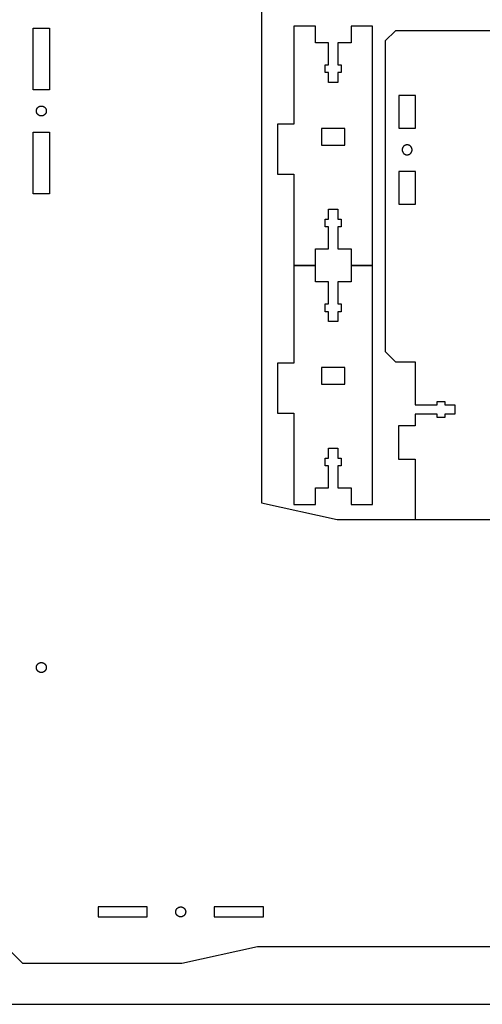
# Model space of a CAD drawing. Header units: millimetres. Extents: x 4719 to 5519, y -4846 to -4333.
# Tile 9 of 22: x 5125 to 5265, y -4846 to -4549. Entities that reach past the tile are written whole.
import ezdxf

# ---------------------------------------------------------------- set-up
doc = ezdxf.new("R2010")
doc.units = ezdxf.units.MM
doc.layers.add('Default', color=18, linetype='Continuous', true_color=0x000000)
doc.layers.add('Make2D$visible$Curves', color=18, linetype='Continuous', true_color=0x000000)

msp = doc.modelspace()

# ---------------------------------------------------------------- linework, layer by layer
at = {"layer": 'Default'}
for points in [[(4719.04, -4846.04), (5519.04, -4846.04), (5519.04, -4333.43), (4719.04, -4333.43)], [(5493.94, -4833.72), (5465.93, -4833.72), (5443.06, -4828.72), (5196.82, -4828.72), (5173.95, -4833.72), (5125.9, -4833.72), (5125.87, -4833.69), (5120.84, -4828.66), (5120.84, -4342.23), (5120.87, -4342.2), (5125.9, -4337.17), (5192.98, -4337.17), (5198.04, -4342.23), (5198.04, -4694.54), (5220.82, -4699.52), (5419.06, -4699.52), (5441.84, -4694.54), (5441.84, -4342.23), (5441.87, -4342.2), (5446.9, -4337.17), (5513.98, -4337.17), (5519.04, -4342.23), (5519.04, -4828.66), (5513.98, -4833.72)], [(5221.09, -4555.64), (5221.09, -4562.22), (5222.09, -4562.22), (5222.09, -4564.54), (5221.09, -4564.54), (5221.09, -4567.54), (5218.27, -4567.54), (5218.27, -4564.54), (5217.27, -4564.54), (5217.27, -4562.22), (5218.27, -4562.22), (5218.27, -4555.54), (5214.31, -4555.54), (5214.31, -4550.54), (5207.8, -4550.54), (5207.8, -4580.06), (5202.8, -4580.06), (5202.8, -4595.25), (5207.8, -4595.25), (5207.8, -4622.76), (5214.31, -4622.76), (5214.31, -4617.76), (5218.27, -4617.76), (5218.27, -4611.08), (5217.27, -4611.08), (5217.27, -4608.76), (5218.27, -4608.76), (5218.27, -4605.76), (5221.09, -4605.76), (5221.09, -4608.76), (5222.09, -4608.76), (5222.09, -4611.08), (5221.09, -4611.08), (5221.09, -4617.76), (5225.06, -4617.76), (5225.06, -4622.76), (5231.58, -4622.76), (5231.58, -4550.54), (5225.06, -4550.54), (5225.06, -4555.54), (5221.09, -4555.54)], [(5218.27, -4689.98), (5218.27, -4683.3), (5217.27, -4683.3), (5217.27, -4680.98), (5218.27, -4680.98), (5218.27, -4677.98), (5221.09, -4677.98), (5221.09, -4680.98), (5222.09, -4680.98), (5222.09, -4683.3), (5221.09, -4683.3), (5221.09, -4689.98), (5225.06, -4689.98), (5225.06, -4694.98), (5231.58, -4694.98), (5231.58, -4622.76), (5225.06, -4622.76), (5225.06, -4627.76), (5221.09, -4627.76), (5221.09, -4634.44), (5222.09, -4634.44), (5222.09, -4636.76), (5221.09, -4636.76), (5221.09, -4639.76), (5218.27, -4639.76), (5218.27, -4636.76), (5217.27, -4636.76), (5217.27, -4634.44), (5218.27, -4634.44), (5218.27, -4627.76), (5214.31, -4627.76), (5214.31, -4622.76), (5207.8, -4622.76), (5207.8, -4652.28), (5202.8, -4652.28), (5202.8, -4667.47), (5207.8, -4667.47), (5207.8, -4694.98), (5214.31, -4694.98), (5214.31, -4689.98)]]:
    msp.add_lwpolyline(points, close=True, dxfattribs=at)
msp.add_lwpolyline([(5425, -4551.9), (5238.47, -4551.9), (5235.42, -4554.96), (5235.42, -4555), (5235.42, -4648.82), (5238.47, -4651.88), (5244.42, -4651.88), (5244.42, -4664.91), (5251.1, -4664.91), (5251.1, -4663.91), (5253.42, -4663.91), (5253.42, -4664.91), (5256.42, -4664.91), (5256.42, -4667.73), (5253.42, -4667.73), (5253.42, -4668.73), (5251.1, -4668.73), (5251.1, -4667.73), (5244.42, -4667.73), (5244.42, -4671.23), (5239.42, -4671.23), (5239.42, -4681.3), (5244.42, -4681.3), (5244.42, -4699.52), (5284.15, -4699.52)], dxfattribs=at)
at = {"layer": 'Make2D$visible$Curves', "color": 18, "lineweight": -3, "true_color": 0x000000}
for points in [[(5128.94, -4551.12), (5133.94, -4551.12), (5133.94, -4569.74), (5128.94, -4569.74)], [(5239.52, -4581.36), (5244.52, -4581.36), (5244.52, -4571.49), (5239.52, -4571.49)], [(5132.94, -4576.12), (5132.94, -4576.15), (5132.94, -4576.18), (5132.94, -4576.22), (5132.93, -4576.25), (5132.93, -4576.29), (5132.92, -4576.32), (5132.92, -4576.36), (5132.91, -4576.39), (5132.91, -4576.43), (5132.9, -4576.46), (5132.89, -4576.49), (5132.88, -4576.53), (5132.87, -4576.56), (5132.86, -4576.6), (5132.85, -4576.63), (5132.83, -4576.67), (5132.82, -4576.7), (5132.8, -4576.74), (5132.79, -4576.77), (5132.77, -4576.81), (5132.75, -4576.84), (5132.73, -4576.87), (5132.71, -4576.91), (5132.69, -4576.94), (5132.67, -4576.97), (5132.65, -4577), (5132.63, -4577.03), (5132.6, -4577.06), (5132.58, -4577.09), (5132.55, -4577.12), (5132.53, -4577.15), (5132.5, -4577.18), (5132.47, -4577.2), (5132.44, -4577.23), (5132.41, -4577.26), (5132.38, -4577.28), (5132.35, -4577.31), (5132.32, -4577.33), (5132.29, -4577.35), (5132.26, -4577.37), (5132.23, -4577.39), (5132.19, -4577.41), (5132.16, -4577.43), (5132.13, -4577.45), (5132.09, -4577.47), (5132.06, -4577.48), (5132.03, -4577.5), (5131.99, -4577.51), (5131.96, -4577.53), (5131.92, -4577.54), (5131.89, -4577.55), (5131.85, -4577.56), (5131.82, -4577.57), (5131.78, -4577.58), (5131.75, -4577.59), (5131.71, -4577.59), (5131.68, -4577.6), (5131.64, -4577.6), (5131.61, -4577.61), (5131.57, -4577.61), (5131.54, -4577.61), (5131.51, -4577.62), (5131.47, -4577.62), (5131.44, -4577.62), (5131.41, -4577.62), (5131.37, -4577.62), (5131.34, -4577.61), (5131.3, -4577.61), (5131.27, -4577.61), (5131.23, -4577.6), (5131.2, -4577.6), (5131.17, -4577.59), (5131.13, -4577.59), (5131.1, -4577.58), (5131.06, -4577.57), (5131.03, -4577.56), (5130.99, -4577.55), (5130.96, -4577.54), (5130.92, -4577.53), (5130.89, -4577.51), (5130.85, -4577.5), (5130.82, -4577.48), (5130.78, -4577.47), (5130.75, -4577.45), (5130.72, -4577.43), (5130.68, -4577.41), (5130.65, -4577.39), (5130.62, -4577.37), (5130.59, -4577.35), (5130.55, -4577.33), (5130.52, -4577.31), (5130.49, -4577.28), (5130.46, -4577.26), (5130.43, -4577.23), (5130.41, -4577.2), (5130.38, -4577.18), (5130.35, -4577.15), (5130.32, -4577.12), (5130.3, -4577.09), (5130.27, -4577.06), (5130.25, -4577.03), (5130.23, -4577), (5130.2, -4576.97), (5130.18, -4576.94), (5130.16, -4576.91), (5130.14, -4576.87), (5130.12, -4576.84), (5130.11, -4576.81), (5130.09, -4576.77), (5130.07, -4576.74), (5130.06, -4576.7), (5130.04, -4576.67), (5130.03, -4576.63), (5130.02, -4576.6), (5130.01, -4576.56), (5130, -4576.53), (5129.99, -4576.49), (5129.98, -4576.46), (5129.97, -4576.43), (5129.96, -4576.39), (5129.96, -4576.36), (5129.95, -4576.32), (5129.95, -4576.29), (5129.94, -4576.25), (5129.94, -4576.22), (5129.94, -4576.18), (5129.94, -4576.15), (5129.94, -4576.12), (5129.94, -4576.08), (5129.94, -4576.05), (5129.94, -4576.02), (5129.94, -4575.98), (5129.95, -4575.95), (5129.95, -4575.91), (5129.96, -4575.88), (5129.96, -4575.84), (5129.97, -4575.81), (5129.98, -4575.77), (5129.99, -4575.74), (5130, -4575.7), (5130.01, -4575.67), (5130.02, -4575.63), (5130.03, -4575.6), (5130.04, -4575.57), (5130.06, -4575.53), (5130.07, -4575.5), (5130.09, -4575.46), (5130.11, -4575.43), (5130.12, -4575.39), (5130.14, -4575.36), (5130.16, -4575.33), (5130.18, -4575.3), (5130.2, -4575.26), (5130.23, -4575.23), (5130.25, -4575.2), (5130.27, -4575.17), (5130.3, -4575.14), (5130.32, -4575.11), (5130.35, -4575.08), (5130.38, -4575.06), (5130.41, -4575.03), (5130.43, -4575), (5130.46, -4574.98), (5130.49, -4574.95), (5130.52, -4574.93), (5130.55, -4574.91), (5130.59, -4574.88), (5130.62, -4574.86), (5130.65, -4574.84), (5130.68, -4574.82), (5130.72, -4574.8), (5130.75, -4574.78), (5130.78, -4574.77), (5130.82, -4574.75), (5130.85, -4574.74), (5130.89, -4574.72), (5130.92, -4574.71), (5130.96, -4574.7), (5130.99, -4574.69), (5131.03, -4574.68), (5131.06, -4574.67), (5131.1, -4574.66), (5131.13, -4574.65), (5131.17, -4574.64), (5131.2, -4574.64), (5131.23, -4574.63), (5131.27, -4574.63), (5131.3, -4574.62), (5131.34, -4574.62), (5131.37, -4574.62), (5131.41, -4574.62), (5131.44, -4574.62), (5131.47, -4574.62), (5131.51, -4574.62), (5131.54, -4574.62), (5131.57, -4574.62), (5131.61, -4574.63), (5131.64, -4574.63), (5131.68, -4574.64), (5131.71, -4574.64), (5131.75, -4574.65), (5131.78, -4574.66), (5131.82, -4574.67), (5131.85, -4574.68), (5131.89, -4574.69), (5131.92, -4574.7), (5131.96, -4574.71), (5131.99, -4574.72), (5132.03, -4574.74), (5132.06, -4574.75), (5132.09, -4574.77), (5132.13, -4574.78), (5132.16, -4574.8), (5132.19, -4574.82), (5132.23, -4574.84), (5132.26, -4574.86), (5132.29, -4574.88), (5132.32, -4574.91), (5132.35, -4574.93), (5132.38, -4574.95), (5132.41, -4574.98), (5132.44, -4575), (5132.47, -4575.03), (5132.5, -4575.06), (5132.53, -4575.08), (5132.55, -4575.11), (5132.58, -4575.14), (5132.6, -4575.17), (5132.63, -4575.2), (5132.65, -4575.23), (5132.67, -4575.26), (5132.69, -4575.3), (5132.71, -4575.33), (5132.73, -4575.36), (5132.75, -4575.39), (5132.77, -4575.43), (5132.79, -4575.46), (5132.8, -4575.5), (5132.82, -4575.53), (5132.83, -4575.57), (5132.85, -4575.6), (5132.86, -4575.63), (5132.87, -4575.67), (5132.88, -4575.7), (5132.89, -4575.74), (5132.9, -4575.77), (5132.91, -4575.81), (5132.91, -4575.84), (5132.92, -4575.88), (5132.92, -4575.91), (5132.93, -4575.95), (5132.93, -4575.98), (5132.94, -4576.02), (5132.94, -4576.05), (5132.94, -4576.08)], [(5223.21, -4581.42), (5216.16, -4581.42), (5216.16, -4586.42), (5223.21, -4586.42)], [(5128.94, -4582.5), (5133.94, -4582.5), (5133.94, -4601.12), (5128.94, -4601.12)], [(5243.52, -4587.86), (5243.52, -4587.82), (5243.51, -4587.79), (5243.51, -4587.76), (5243.51, -4587.72), (5243.51, -4587.69), (5243.5, -4587.65), (5243.5, -4587.62), (5243.49, -4587.58), (5243.48, -4587.55), (5243.48, -4587.52), (5243.47, -4587.48), (5243.46, -4587.45), (5243.45, -4587.41), (5243.44, -4587.38), (5243.42, -4587.34), (5243.41, -4587.31), (5243.4, -4587.27), (5243.38, -4587.24), (5243.37, -4587.2), (5243.35, -4587.17), (5243.33, -4587.14), (5243.31, -4587.1), (5243.29, -4587.07), (5243.27, -4587.04), (5243.25, -4587.01), (5243.23, -4586.97), (5243.2, -4586.94), (5243.18, -4586.91), (5243.16, -4586.88), (5243.13, -4586.85), (5243.1, -4586.83), (5243.08, -4586.8), (5243.05, -4586.77), (5243.02, -4586.74), (5242.99, -4586.72), (5242.96, -4586.69), (5242.93, -4586.67), (5242.9, -4586.65), (5242.87, -4586.62), (5242.84, -4586.6), (5242.8, -4586.58), (5242.77, -4586.56), (5242.74, -4586.54), (5242.71, -4586.53), (5242.67, -4586.51), (5242.64, -4586.49), (5242.6, -4586.48), (5242.57, -4586.46), (5242.53, -4586.45), (5242.5, -4586.44), (5242.46, -4586.43), (5242.43, -4586.42), (5242.39, -4586.41), (5242.36, -4586.4), (5242.32, -4586.39), (5242.29, -4586.38), (5242.25, -4586.38), (5242.22, -4586.37), (5242.19, -4586.37), (5242.15, -4586.36), (5242.12, -4586.36), (5242.08, -4586.36), (5242.05, -4586.36), (5242.02, -4586.36), (5241.98, -4586.36), (5241.95, -4586.36), (5241.92, -4586.36), (5241.88, -4586.36), (5241.85, -4586.37), (5241.81, -4586.37), (5241.78, -4586.38), (5241.74, -4586.38), (5241.71, -4586.39), (5241.67, -4586.4), (5241.64, -4586.41), (5241.6, -4586.42), (5241.57, -4586.43), (5241.53, -4586.44), (5241.5, -4586.45), (5241.46, -4586.46), (5241.43, -4586.48), (5241.4, -4586.49), (5241.36, -4586.51), (5241.33, -4586.53), (5241.29, -4586.54), (5241.26, -4586.56), (5241.23, -4586.58), (5241.2, -4586.6), (5241.16, -4586.62), (5241.13, -4586.65), (5241.1, -4586.67), (5241.07, -4586.69), (5241.04, -4586.72), (5241.01, -4586.74), (5240.98, -4586.77), (5240.96, -4586.8), (5240.93, -4586.83), (5240.9, -4586.85), (5240.88, -4586.88), (5240.85, -4586.91), (5240.83, -4586.94), (5240.8, -4586.97), (5240.78, -4587.01), (5240.76, -4587.04), (5240.74, -4587.07), (5240.72, -4587.1), (5240.7, -4587.14), (5240.68, -4587.17), (5240.67, -4587.2), (5240.65, -4587.24), (5240.64, -4587.27), (5240.62, -4587.31), (5240.61, -4587.34), (5240.6, -4587.38), (5240.58, -4587.41), (5240.57, -4587.45), (5240.56, -4587.48), (5240.56, -4587.52), (5240.55, -4587.55), (5240.54, -4587.58), (5240.54, -4587.62), (5240.53, -4587.65), (5240.53, -4587.69), (5240.52, -4587.72), (5240.52, -4587.76), (5240.52, -4587.79), (5240.52, -4587.82), (5240.52, -4587.86), (5240.52, -4587.89), (5240.52, -4587.92), (5240.52, -4587.96), (5240.52, -4587.99), (5240.53, -4588.03), (5240.53, -4588.06), (5240.54, -4588.1), (5240.54, -4588.13), (5240.55, -4588.17), (5240.56, -4588.2), (5240.56, -4588.24), (5240.57, -4588.27), (5240.58, -4588.31), (5240.6, -4588.34), (5240.61, -4588.38), (5240.62, -4588.41), (5240.64, -4588.44), (5240.65, -4588.48), (5240.67, -4588.51), (5240.68, -4588.55), (5240.7, -4588.58), (5240.72, -4588.61), (5240.74, -4588.65), (5240.76, -4588.68), (5240.78, -4588.71), (5240.8, -4588.74), (5240.83, -4588.77), (5240.85, -4588.8), (5240.88, -4588.83), (5240.9, -4588.86), (5240.93, -4588.89), (5240.96, -4588.92), (5240.98, -4588.95), (5241.01, -4588.97), (5241.04, -4589), (5241.07, -4589.02), (5241.1, -4589.05), (5241.13, -4589.07), (5241.16, -4589.09), (5241.2, -4589.11), (5241.23, -4589.13), (5241.26, -4589.15), (5241.29, -4589.17), (5241.33, -4589.19), (5241.36, -4589.21), (5241.4, -4589.22), (5241.43, -4589.24), (5241.46, -4589.25), (5241.5, -4589.27), (5241.53, -4589.28), (5241.57, -4589.29), (5241.6, -4589.3), (5241.64, -4589.31), (5241.67, -4589.32), (5241.71, -4589.33), (5241.74, -4589.33), (5241.78, -4589.34), (5241.81, -4589.34), (5241.85, -4589.35), (5241.88, -4589.35), (5241.92, -4589.35), (5241.95, -4589.36), (5241.98, -4589.36), (5242.02, -4589.36), (5242.05, -4589.36), (5242.08, -4589.36), (5242.12, -4589.35), (5242.15, -4589.35), (5242.19, -4589.35), (5242.22, -4589.34), (5242.25, -4589.34), (5242.29, -4589.33), (5242.32, -4589.33), (5242.36, -4589.32), (5242.39, -4589.31), (5242.43, -4589.3), (5242.46, -4589.29), (5242.5, -4589.28), (5242.53, -4589.27), (5242.57, -4589.25), (5242.6, -4589.24), (5242.64, -4589.22), (5242.67, -4589.21), (5242.71, -4589.19), (5242.74, -4589.17), (5242.77, -4589.15), (5242.8, -4589.13), (5242.84, -4589.11), (5242.87, -4589.09), (5242.9, -4589.07), (5242.93, -4589.05), (5242.96, -4589.02), (5242.99, -4589), (5243.02, -4588.97), (5243.05, -4588.95), (5243.08, -4588.92), (5243.1, -4588.89), (5243.13, -4588.86), (5243.16, -4588.83), (5243.18, -4588.8), (5243.2, -4588.77), (5243.23, -4588.74), (5243.25, -4588.71), (5243.27, -4588.68), (5243.29, -4588.65), (5243.31, -4588.61), (5243.33, -4588.58), (5243.35, -4588.55), (5243.37, -4588.51), (5243.38, -4588.48), (5243.4, -4588.44), (5243.41, -4588.41), (5243.42, -4588.38), (5243.44, -4588.34), (5243.45, -4588.31), (5243.46, -4588.27), (5243.47, -4588.24), (5243.48, -4588.2), (5243.48, -4588.17), (5243.49, -4588.13), (5243.5, -4588.1), (5243.5, -4588.06), (5243.51, -4588.03), (5243.51, -4587.99), (5243.51, -4587.96), (5243.51, -4587.92), (5243.52, -4587.89)], [(5239.52, -4604.23), (5244.52, -4604.23), (5244.52, -4594.36), (5239.52, -4594.36)], [(5223.21, -4653.63), (5216.16, -4653.63), (5216.16, -4658.63), (5223.21, -4658.63)], [(5131.44, -4745.79), (5131.41, -4745.79), (5131.37, -4745.79), (5131.34, -4745.78), (5131.3, -4745.78), (5131.27, -4745.78), (5131.23, -4745.77), (5131.2, -4745.77), (5131.17, -4745.76), (5131.13, -4745.76), (5131.1, -4745.75), (5131.06, -4745.74), (5131.03, -4745.73), (5130.99, -4745.72), (5130.96, -4745.71), (5130.92, -4745.7), (5130.89, -4745.68), (5130.85, -4745.67), (5130.82, -4745.65), (5130.78, -4745.64), (5130.75, -4745.62), (5130.72, -4745.6), (5130.68, -4745.58), (5130.65, -4745.56), (5130.62, -4745.54), (5130.59, -4745.52), (5130.55, -4745.5), (5130.52, -4745.48), (5130.49, -4745.45), (5130.46, -4745.43), (5130.43, -4745.4), (5130.41, -4745.38), (5130.38, -4745.35), (5130.35, -4745.32), (5130.32, -4745.29), (5130.3, -4745.26), (5130.27, -4745.23), (5130.25, -4745.2), (5130.23, -4745.17), (5130.2, -4745.14), (5130.18, -4745.11), (5130.16, -4745.08), (5130.14, -4745.04), (5130.12, -4745.01), (5130.11, -4744.98), (5130.09, -4744.94), (5130.07, -4744.91), (5130.06, -4744.87), (5130.04, -4744.84), (5130.03, -4744.81), (5130.02, -4744.77), (5130.01, -4744.74), (5130, -4744.7), (5129.99, -4744.67), (5129.98, -4744.63), (5129.97, -4744.6), (5129.96, -4744.56), (5129.96, -4744.53), (5129.95, -4744.49), (5129.95, -4744.46), (5129.94, -4744.42), (5129.94, -4744.39), (5129.94, -4744.35), (5129.94, -4744.32), (5129.94, -4744.29), (5129.94, -4744.25), (5129.94, -4744.22), (5129.94, -4744.19), (5129.94, -4744.15), (5129.95, -4744.12), (5129.95, -4744.08), (5129.96, -4744.05), (5129.96, -4744.01), (5129.97, -4743.98), (5129.98, -4743.94), (5129.99, -4743.91), (5130, -4743.87), (5130.01, -4743.84), (5130.02, -4743.8), (5130.03, -4743.77), (5130.04, -4743.74), (5130.06, -4743.7), (5130.07, -4743.67), (5130.09, -4743.63), (5130.11, -4743.6), (5130.12, -4743.57), (5130.14, -4743.53), (5130.16, -4743.5), (5130.18, -4743.47), (5130.2, -4743.43), (5130.23, -4743.4), (5130.25, -4743.37), (5130.27, -4743.34), (5130.3, -4743.31), (5130.32, -4743.28), (5130.35, -4743.25), (5130.38, -4743.23), (5130.41, -4743.2), (5130.43, -4743.17), (5130.46, -4743.15), (5130.49, -4743.12), (5130.52, -4743.1), (5130.55, -4743.08), (5130.59, -4743.05), (5130.62, -4743.03), (5130.65, -4743.01), (5130.68, -4742.99), (5130.72, -4742.97), (5130.75, -4742.96), (5130.78, -4742.94), (5130.82, -4742.92), (5130.85, -4742.91), (5130.89, -4742.89), (5130.92, -4742.88), (5130.96, -4742.87), (5130.99, -4742.86), (5131.03, -4742.85), (5131.06, -4742.84), (5131.1, -4742.83), (5131.13, -4742.82), (5131.17, -4742.81), (5131.2, -4742.81), (5131.23, -4742.8), (5131.27, -4742.8), (5131.3, -4742.79), (5131.34, -4742.79), (5131.37, -4742.79), (5131.41, -4742.79), (5131.44, -4742.79), (5131.47, -4742.79), (5131.51, -4742.79), (5131.54, -4742.79), (5131.57, -4742.79), (5131.61, -4742.8), (5131.64, -4742.8), (5131.68, -4742.81), (5131.71, -4742.81), (5131.75, -4742.82), (5131.78, -4742.83), (5131.82, -4742.84), (5131.85, -4742.85), (5131.89, -4742.86), (5131.92, -4742.87), (5131.96, -4742.88), (5131.99, -4742.89), (5132.03, -4742.91), (5132.06, -4742.92), (5132.09, -4742.94), (5132.13, -4742.96), (5132.16, -4742.97), (5132.19, -4742.99), (5132.23, -4743.01), (5132.26, -4743.03), (5132.29, -4743.05), (5132.32, -4743.08), (5132.35, -4743.1), (5132.38, -4743.12), (5132.41, -4743.15), (5132.44, -4743.17), (5132.47, -4743.2), (5132.5, -4743.23), (5132.53, -4743.25), (5132.55, -4743.28), (5132.58, -4743.31), (5132.6, -4743.34), (5132.63, -4743.37), (5132.65, -4743.4), (5132.67, -4743.43), (5132.69, -4743.47), (5132.71, -4743.5), (5132.73, -4743.53), (5132.75, -4743.57), (5132.77, -4743.6), (5132.79, -4743.63), (5132.8, -4743.67), (5132.82, -4743.7), (5132.83, -4743.74), (5132.85, -4743.77), (5132.86, -4743.8), (5132.87, -4743.84), (5132.88, -4743.87), (5132.89, -4743.91), (5132.9, -4743.94), (5132.91, -4743.98), (5132.91, -4744.01), (5132.92, -4744.05), (5132.92, -4744.08), (5132.93, -4744.12), (5132.93, -4744.15), (5132.94, -4744.19), (5132.94, -4744.22), (5132.94, -4744.25), (5132.94, -4744.29), (5132.94, -4744.32), (5132.94, -4744.35), (5132.94, -4744.39), (5132.93, -4744.42), (5132.93, -4744.46), (5132.92, -4744.49), (5132.92, -4744.53), (5132.91, -4744.56), (5132.91, -4744.6), (5132.9, -4744.63), (5132.89, -4744.67), (5132.88, -4744.7), (5132.87, -4744.74), (5132.86, -4744.77), (5132.85, -4744.81), (5132.83, -4744.84), (5132.82, -4744.87), (5132.8, -4744.91), (5132.79, -4744.94), (5132.77, -4744.98), (5132.75, -4745.01), (5132.73, -4745.04), (5132.71, -4745.08), (5132.69, -4745.11), (5132.67, -4745.14), (5132.65, -4745.17), (5132.63, -4745.2), (5132.6, -4745.23), (5132.58, -4745.26), (5132.55, -4745.29), (5132.53, -4745.32), (5132.5, -4745.35), (5132.47, -4745.38), (5132.44, -4745.4), (5132.41, -4745.43), (5132.38, -4745.45), (5132.35, -4745.48), (5132.32, -4745.5), (5132.29, -4745.52), (5132.26, -4745.54), (5132.23, -4745.56), (5132.19, -4745.58), (5132.16, -4745.6), (5132.13, -4745.62), (5132.09, -4745.64), (5132.06, -4745.65), (5132.03, -4745.67), (5131.99, -4745.68), (5131.96, -4745.7), (5131.92, -4745.71), (5131.89, -4745.72), (5131.85, -4745.73), (5131.82, -4745.74), (5131.78, -4745.75), (5131.75, -4745.76), (5131.71, -4745.76), (5131.68, -4745.77), (5131.64, -4745.77), (5131.61, -4745.78), (5131.57, -4745.78), (5131.54, -4745.78), (5131.51, -4745.79), (5131.47, -4745.79)], [(5163.46, -4819.62), (5163.46, -4816.62), (5148.57, -4816.62), (5148.57, -4819.62)], [(5172.07, -4818.12), (5172.07, -4818.08), (5172.07, -4818.05), (5172.07, -4818.02), (5172.07, -4817.98), (5172.08, -4817.95), (5172.08, -4817.91), (5172.09, -4817.88), (5172.09, -4817.84), (5172.1, -4817.81), (5172.11, -4817.77), (5172.12, -4817.74), (5172.13, -4817.7), (5172.14, -4817.67), (5172.15, -4817.63), (5172.16, -4817.6), (5172.17, -4817.57), (5172.19, -4817.53), (5172.2, -4817.5), (5172.22, -4817.46), (5172.23, -4817.43), (5172.25, -4817.39), (5172.27, -4817.36), (5172.29, -4817.33), (5172.31, -4817.3), (5172.33, -4817.26), (5172.36, -4817.23), (5172.38, -4817.2), (5172.4, -4817.17), (5172.43, -4817.14), (5172.45, -4817.11), (5172.48, -4817.08), (5172.51, -4817.06), (5172.53, -4817.03), (5172.56, -4817), (5172.59, -4816.98), (5172.62, -4816.95), (5172.65, -4816.93), (5172.68, -4816.91), (5172.71, -4816.88), (5172.75, -4816.86), (5172.78, -4816.84), (5172.81, -4816.82), (5172.84, -4816.8), (5172.88, -4816.78), (5172.91, -4816.77), (5172.95, -4816.75), (5172.98, -4816.74), (5173.02, -4816.72), (5173.05, -4816.71), (5173.08, -4816.7), (5173.12, -4816.69), (5173.15, -4816.68), (5173.19, -4816.67), (5173.22, -4816.66), (5173.26, -4816.65), (5173.29, -4816.64), (5173.33, -4816.64), (5173.36, -4816.63), (5173.4, -4816.63), (5173.43, -4816.62), (5173.47, -4816.62), (5173.5, -4816.62), (5173.53, -4816.62), (5173.57, -4816.62), (5173.6, -4816.62), (5173.63, -4816.62), (5173.67, -4816.62), (5173.7, -4816.62), (5173.74, -4816.63), (5173.77, -4816.63), (5173.81, -4816.64), (5173.84, -4816.64), (5173.88, -4816.65), (5173.91, -4816.66), (5173.95, -4816.67), (5173.98, -4816.68), (5174.02, -4816.69), (5174.05, -4816.7), (5174.08, -4816.71), (5174.12, -4816.72), (5174.15, -4816.74), (5174.19, -4816.75), (5174.22, -4816.77), (5174.26, -4816.78), (5174.29, -4816.8), (5174.32, -4816.82), (5174.36, -4816.84), (5174.39, -4816.86), (5174.42, -4816.88), (5174.45, -4816.91), (5174.48, -4816.93), (5174.51, -4816.95), (5174.54, -4816.98), (5174.57, -4817), (5174.6, -4817.03), (5174.63, -4817.06), (5174.66, -4817.08), (5174.68, -4817.11), (5174.71, -4817.14), (5174.73, -4817.17), (5174.76, -4817.2), (5174.78, -4817.23), (5174.8, -4817.26), (5174.82, -4817.3), (5174.84, -4817.33), (5174.86, -4817.36), (5174.88, -4817.39), (5174.9, -4817.43), (5174.92, -4817.46), (5174.93, -4817.5), (5174.95, -4817.53), (5174.96, -4817.57), (5174.98, -4817.6), (5174.99, -4817.63), (5175, -4817.67), (5175.01, -4817.7), (5175.02, -4817.74), (5175.03, -4817.77), (5175.04, -4817.81), (5175.04, -4817.84), (5175.05, -4817.88), (5175.05, -4817.91), (5175.06, -4817.95), (5175.06, -4817.98), (5175.06, -4818.02), (5175.07, -4818.05), (5175.07, -4818.08), (5175.07, -4818.12), (5175.07, -4818.15), (5175.07, -4818.18), (5175.06, -4818.22), (5175.06, -4818.25), (5175.06, -4818.29), (5175.05, -4818.32), (5175.05, -4818.36), (5175.04, -4818.39), (5175.04, -4818.43), (5175.03, -4818.46), (5175.02, -4818.49), (5175.01, -4818.53), (5175, -4818.56), (5174.99, -4818.6), (5174.98, -4818.63), (5174.96, -4818.67), (5174.95, -4818.7), (5174.93, -4818.74), (5174.92, -4818.77), (5174.9, -4818.81), (5174.88, -4818.84), (5174.86, -4818.87), (5174.84, -4818.91), (5174.82, -4818.94), (5174.8, -4818.97), (5174.78, -4819), (5174.76, -4819.03), (5174.73, -4819.06), (5174.71, -4819.09), (5174.68, -4819.12), (5174.66, -4819.15), (5174.63, -4819.18), (5174.6, -4819.2), (5174.57, -4819.23), (5174.54, -4819.26), (5174.51, -4819.28), (5174.48, -4819.31), (5174.45, -4819.33), (5174.42, -4819.35), (5174.39, -4819.37), (5174.36, -4819.39), (5174.32, -4819.41), (5174.29, -4819.43), (5174.26, -4819.45), (5174.22, -4819.47), (5174.19, -4819.48), (5174.15, -4819.5), (5174.12, -4819.51), (5174.08, -4819.53), (5174.05, -4819.54), (5174.02, -4819.55), (5173.98, -4819.56), (5173.95, -4819.57), (5173.91, -4819.58), (5173.88, -4819.59), (5173.84, -4819.59), (5173.81, -4819.6), (5173.77, -4819.6), (5173.74, -4819.61), (5173.7, -4819.61), (5173.67, -4819.61), (5173.63, -4819.62), (5173.6, -4819.62), (5173.57, -4819.62), (5173.53, -4819.62), (5173.5, -4819.62), (5173.47, -4819.61), (5173.43, -4819.61), (5173.4, -4819.61), (5173.36, -4819.6), (5173.33, -4819.6), (5173.29, -4819.59), (5173.26, -4819.59), (5173.22, -4819.58), (5173.19, -4819.57), (5173.15, -4819.56), (5173.12, -4819.55), (5173.08, -4819.54), (5173.05, -4819.53), (5173.02, -4819.51), (5172.98, -4819.5), (5172.95, -4819.48), (5172.91, -4819.47), (5172.88, -4819.45), (5172.84, -4819.43), (5172.81, -4819.41), (5172.78, -4819.39), (5172.75, -4819.37), (5172.71, -4819.35), (5172.68, -4819.33), (5172.65, -4819.31), (5172.62, -4819.28), (5172.59, -4819.26), (5172.56, -4819.23), (5172.53, -4819.2), (5172.51, -4819.18), (5172.48, -4819.15), (5172.45, -4819.12), (5172.43, -4819.09), (5172.4, -4819.06), (5172.38, -4819.03), (5172.36, -4819), (5172.33, -4818.97), (5172.31, -4818.94), (5172.29, -4818.91), (5172.27, -4818.87), (5172.25, -4818.84), (5172.23, -4818.81), (5172.22, -4818.77), (5172.2, -4818.74), (5172.19, -4818.7), (5172.17, -4818.67), (5172.16, -4818.63), (5172.15, -4818.6), (5172.14, -4818.56), (5172.13, -4818.53), (5172.12, -4818.49), (5172.11, -4818.46), (5172.1, -4818.43), (5172.09, -4818.39), (5172.09, -4818.36), (5172.08, -4818.32), (5172.08, -4818.29), (5172.07, -4818.25), (5172.07, -4818.22), (5172.07, -4818.18), (5172.07, -4818.15)], [(5198.57, -4816.62), (5183.68, -4816.62), (5183.68, -4819.62), (5198.57, -4819.62)]]:
    msp.add_lwpolyline(points, close=True, dxfattribs=at)

doc.saveas('drawing.dxf')
